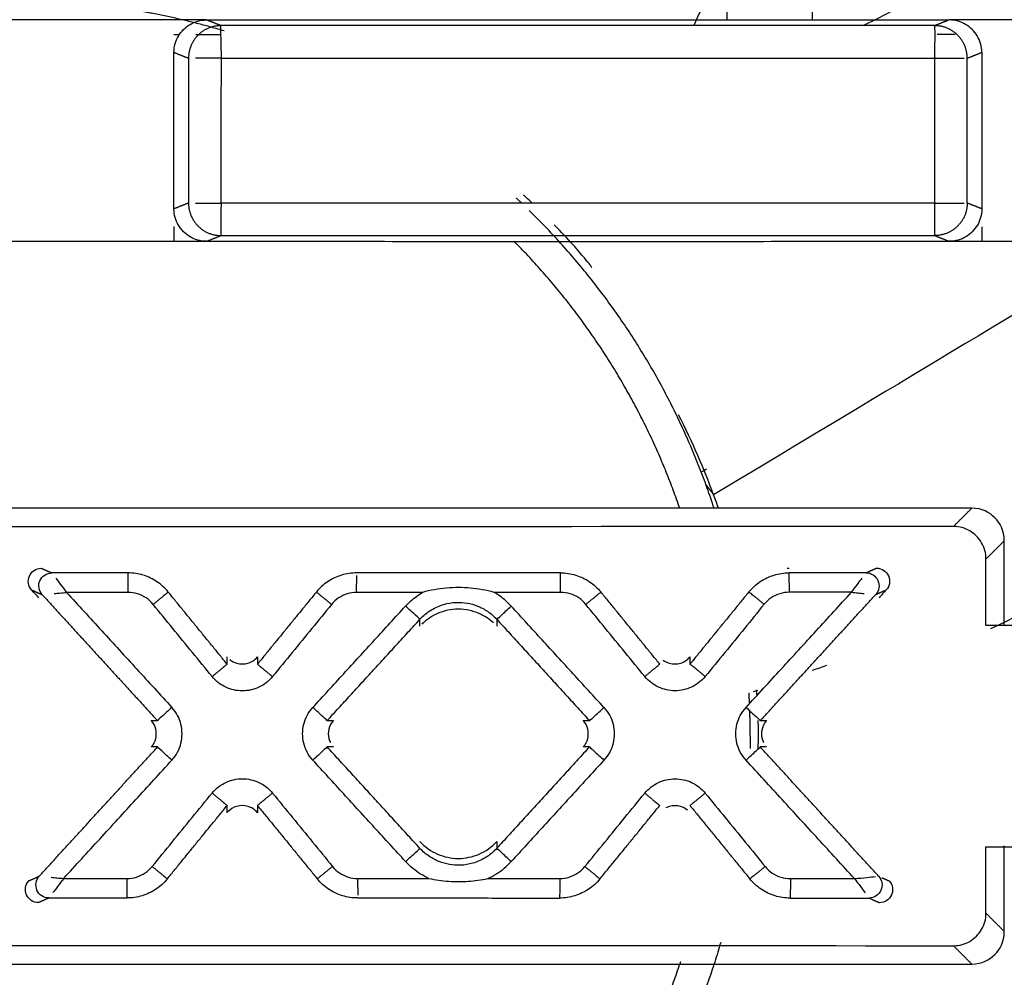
# Model space of a CAD drawing. Header units: millimetres. Extents: x 9946 to 11276, y -3292 to -1962.
# Tile 151 of 170: x 10936 to 10951, y -2152 to -2137. Entities that reach past the tile are written whole.
import ezdxf

# ---------------------------------------------------------------- set-up
doc = ezdxf.new("R2010")
doc.units = ezdxf.units.MM
doc.layers.add('ROXX NEO lite', color=7, linetype='Continuous', true_color=0x000000)

msp = doc.modelspace()

# ---------------------------------------------------------------- linework, layer by layer
at = {"layer": 'ROXX NEO lite', "color": 18, "lineweight": -3, "true_color": 0x000000}
for points, knots in [([(10948.871, -2137.475), (10951.318, -2136.256), (10955.406, -2134.229), (10959.497, -2132.209), (10961.138, -2131.401)], [5.897866, 5.897866, 5.897866, 5.897866, 14.098949, 19.586207, 19.586207, 19.586207, 19.586207]), ([(10948.758, -2132.512), (10948.211, -2133.459), (10947.666, -2134.506), (10947.134, -2135.611), (10946.845, -2136.212), (10946.556, -2136.835), (10946.27, -2137.477)], [0.103477, 0.103477, 0.103477, 0.103477, 4.76441, 4.76441, 4.76441, 7.295324, 7.295324, 7.295324, 7.295324]), ([(10949.972, -2137.477), (10948.754, -2137.477), (10946.318, -2137.477), (10942.664, -2137.477), (10940.229, -2137.477), (10939.011, -2137.477)], [-10.961376, -10.961376, -10.961376, -10.961376, -7.307581, -3.653792, 0, 0, 0, 0]), ([(10943.788, -2140.201), (10943.758, -2140.173), (10943.714, -2140.133), (10943.668, -2140.091), (10943.654, -2140.078)], [7.9526061, 7.9526061, 7.9526061, 7.9526061, 8.2768941, 8.4204439, 8.4204439, 8.4204439, 8.4204439]), ([(10938.622, -2140.202), (10938.65, -2140.202), (10938.712, -2140.202), (10938.815, -2140.202), (10938.911, -2140.202), (10938.982, -2140.204), (10939.012, -2140.201)], [0.2520742, 0.2520742, 0.2520742, 0.2520742, 0.3781113, 0.5041484, 0.6301855, 0.7483321, 0.7483321, 0.7483321, 0.7483321]), ([(10939.012, -2140.201), (10939.012, -2140.317), (10939.006, -2140.591), (10939.01, -2140.697), (10939.011, -2140.701)], [0, 0, 0, 0, 0.4049199, 0.8117204, 0.8117204, 0.8117204, 0.8117204]), ([(10944.704, -2141.192), (10944.706, -2141.187), (10944.631, -2141.087), (10944.352, -2140.764), (10944.127, -2140.534)], [0.476474, 0.476474, 0.476474, 0.476474, 3.310772, 6.545912, 6.545912, 6.545912, 6.545912]), ([(10939.011, -2140.701), (10940.229, -2140.701), (10942.665, -2140.701), (10946.318, -2140.701), (10948.753, -2140.701), (10949.971, -2140.701)], [-10.960056, -10.960056, -10.960056, -10.960056, -7.306279, -3.652507, 0, 0, 0, 0]), ([(10955.941, -2144.531), (10954.914, -2144.905), (10953.823, -2145.356), (10952.704, -2145.861), (10952.092, -2146.137), (10951.466, -2146.432), (10950.829, -2146.742)], [0.103477, 0.103477, 0.103477, 0.103477, 4.76441, 4.76441, 4.76441, 7.314953, 7.314953, 7.314953, 7.314953]), ([(10950.758, -2145.669), (10950.758, -2145.574), (10950.711, -2145.409), (10950.518, -2145.216), (10950.353, -2145.17), (10950.258, -2145.17)], [0, 0, 0, 0, 0.268443, 0.536886, 0.8053226, 0.8053226, 0.8053226, 0.8053226]), ([(10936.106, -2146.146), (10936.076, -2146.114), (10936.045, -2146.043), (10936.059, -2145.926), (10936.137, -2145.836), (10936.21, -2145.811), (10936.253, -2145.811)], [-0.4779358, -0.4779358, -0.4779358, -0.4779358, -0.3584472, -0.2389585, -0.1194698, 0, 0, 0, 0]), ([(10941.095, -2145.882), (10941.016, -2145.882), (10940.859, -2145.905), (10940.643, -2146.008), (10940.526, -2146.115), (10940.476, -2146.176)], [-0.7146458, -0.7146458, -0.7146458, -0.7146458, -0.4764119, -0.238178, 0, 0, 0, 0]), ([(10944.225, -2145.881), (10944.304, -2145.881), (10944.461, -2145.905), (10944.677, -2146.007), (10944.795, -2146.114), (10944.845, -2146.175)], [0, 0, 0, 0, 0.2383006, 0.4766012, 0.714847, 0.714847, 0.714847, 0.714847]), ([(10947.116, -2146.175), (10947.166, -2146.114), (10947.284, -2146.007), (10947.5, -2145.904), (10947.657, -2145.881), (10947.736, -2145.881)], [-0.7150258, -0.7150258, -0.7150258, -0.7150258, -0.476721, -0.2383605, 0, 0, 0, 0]), ([(10938.202, -2146.176), (10938.152, -2146.115), (10938.037, -2146.01), (10937.897, -2145.942), (10937.825, -2145.919)], [-0.7148497, -0.7148497, -0.7148497, -0.7148497, -0.4766021, -0.2478985, -0.2478985, -0.2478985, -0.2478985]), ([(10936.448, -2146.2), (10936.477, -2146.197), (10936.54, -2146.191), (10936.607, -2146.185), (10936.641, -2146.182)], [-0.2073084, -0.2073084, -0.2073084, -0.2073084, -0.1076755, 0, 0, 0, 0]), ([(10941.096, -2146.182), (10941.046, -2146.182), (10940.95, -2146.196), (10940.813, -2146.261), (10940.741, -2146.326), (10940.709, -2146.365)], [0.0001181, 0.0001181, 0.0001181, 0.0001181, 0.1489546, 0.2979091, 0.4468637, 0.4468637, 0.4468637, 0.4468637]), ([(10943.206, -2146.181), (10943.083, -2146.149), (10942.84, -2146.106), (10942.476, -2146.105), (10942.231, -2146.149), (10942.108, -2146.181)], [-1.113759, -1.113759, -1.113759, -1.113759, -0.742494, -0.37123, 0, 0, 0, 0]), ([(10944.614, -2146.365), (10944.582, -2146.326), (10944.51, -2146.26), (10944.374, -2146.196), (10944.278, -2146.181), (10944.227, -2146.181)], [0, 0, 0, 0, 0.1488964, 0.2977928, 0.4463435, 0.4463435, 0.4463435, 0.4463435]), ([(10948.692, -2146.18), (10948.727, -2146.184), (10948.792, -2146.19), (10948.856, -2146.196), (10948.885, -2146.198)], [-0.5268126, -0.5268126, -0.5268126, -0.5268126, -0.4195283, -0.3203447, -0.3203447, -0.3203447, -0.3203447]), ([(10942.066, -2146.595), (10942.117, -2146.538), (10942.232, -2146.445), (10942.425, -2146.36), (10942.615, -2146.329), (10942.791, -2146.34), (10942.955, -2146.386), (10943.111, -2146.468), (10943.203, -2146.548), (10943.246, -2146.595)], [-1.336135, -1.336135, -1.336135, -1.336135, -1.105664, -0.895333, -0.702796, -0.529322, -0.364853, -0.193162, 0, 0, 0, 0]), ([(10943.196, -2146.649), (10943.129, -2146.588), (10942.963, -2146.482), (10942.656, -2146.416), (10942.34, -2146.484), (10942.169, -2146.597), (10942.096, -2146.668)], [-1.281886, -1.281886, -1.281886, -1.281886, -1.013106, -0.675404, -0.337702, -0.042108, -0.042108, -0.042108, -0.042108]), ([(10939.148, -2147.214), (10939.18, -2147.241), (10939.265, -2147.285), (10939.432, -2147.285), (10939.53, -2147.223), (10939.571, -2147.172)], [-0.4914414, -0.4914414, -0.4914414, -0.4914414, -0.3661342, -0.1830666, 0, 0, 0, 0]), ([(10945.801, -2147.222), (10945.83, -2147.244), (10945.912, -2147.283), (10946.074, -2147.283), (10946.172, -2147.221), (10946.213, -2147.17)], [-0.4768749, -0.4768749, -0.4768749, -0.4768749, -0.3662353, -0.1831162, 0, 0, 0, 0]), ([(10940.738, -2148.151), (10940.702, -2148.19), (10940.657, -2148.276), (10940.657, -2148.403), (10940.681, -2148.469), (10940.692, -2148.489)], [0, 0, 0, 0, 0.1515695, 0.3031391, 0.3735435, 0.3735435, 0.3735435, 0.3735435]), ([(10947.256, -2148.574), (10947.26, -2148.572), (10947.266, -2148.484), (10947.264, -2148.247), (10947.261, -2148.15)], [0.476474, 0.476474, 0.476474, 0.476474, 3.310772, 4.744434, 4.744434, 4.744434, 4.744434]), ([(10947.389, -2148.151), (10947.353, -2148.19), (10947.308, -2148.276), (10947.308, -2148.403), (10947.332, -2148.469), (10947.343, -2148.489)], [0, 0, 0, 0, 0.1515738, 0.3031475, 0.3735318, 0.3735318, 0.3735318, 0.3735318]), ([(10939.571, -2149.566), (10939.53, -2149.515), (10939.432, -2149.453), (10939.251, -2149.453), (10939.156, -2149.51), (10939.117, -2149.554)], [-0.5495088, -0.5495088, -0.5495088, -0.5495088, -0.3663392, -0.1831696, -0.0151074, -0.0151074, -0.0151074, -0.0151074]), ([(10946.175, -2149.528), (10946.143, -2149.5), (10946.056, -2149.454), (10945.93, -2149.454), (10945.859, -2149.481), (10945.843, -2149.49)], [-0.4963056, -0.4963056, -0.4963056, -0.4963056, -0.3663936, -0.1831968, -0.1240262, -0.1240262, -0.1240262, -0.1240262]), ([(10942.066, -2150.007), (10942.146, -2150.095), (10942.327, -2150.22), (10942.656, -2150.291), (10942.985, -2150.22), (10943.166, -2150.095), (10943.246, -2150.007)], [-1.351013, -1.351013, -1.351013, -1.351013, -1.013257, -0.675501, -0.337745, 0, 0, 0, 0]), ([(10943.246, -2150.112), (10943.195, -2150.169), (10943.08, -2150.262), (10942.887, -2150.347), (10942.697, -2150.379), (10942.521, -2150.367), (10942.357, -2150.321), (10942.201, -2150.239), (10942.109, -2150.16), (10942.066, -2150.113)], [-1.336348, -1.336348, -1.336348, -1.336348, -1.105836, -0.89547, -0.702907, -0.529411, -0.36492, -0.193201, 0, 0, 0, 0]), ([(10936.402, -2150.557), (10936.432, -2150.56), (10936.495, -2150.566), (10936.561, -2150.572), (10936.596, -2150.575)], [0.3214962, 0.3214962, 0.3214962, 0.3214962, 0.4211427, 0.5288594, 0.5288594, 0.5288594, 0.5288594]), ([(10938.188, -2150.581), (10938.138, -2150.642), (10938.02, -2150.749), (10937.804, -2150.852), (10937.647, -2150.875), (10937.568, -2150.875)], [0, 0, 0, 0, 0.2383691, 0.4767948, 0.7152206, 0.7152206, 0.7152206, 0.7152206]), ([(10941.11, -2150.875), (10941.031, -2150.875), (10940.874, -2150.852), (10940.658, -2150.749), (10940.54, -2150.642), (10940.49, -2150.581)], [0, 0, 0, 0, 0.2383623, 0.4767246, 0.7150355, 0.7150355, 0.7150355, 0.7150355]), ([(10941.112, -2150.575), (10941.103, -2150.629), (10941.115, -2150.735), (10941.111, -2150.809), (10941.111, -2150.834)], [0, 0, 0, 0, 0.1588896, 0.3178018, 0.3178018, 0.3178018, 0.3178018]), ([(10942.205, -2150.575), (10942.305, -2150.597), (10942.506, -2150.626), (10942.806, -2150.626), (10943.008, -2150.597), (10943.108, -2150.576)], [-0.9118508, -0.9118508, -0.9118508, -0.9118508, -0.6078508, -0.3038507, 0, 0, 0, 0]), ([(10944.831, -2150.581), (10944.781, -2150.642), (10944.663, -2150.75), (10944.447, -2150.852), (10944.29, -2150.876), (10944.211, -2150.876)], [0, 0, 0, 0, 0.2384294, 0.4769154, 0.7154015, 0.7154015, 0.7154015, 0.7154015]), ([(10947.752, -2150.876), (10947.673, -2150.876), (10947.515, -2150.853), (10947.3, -2150.75), (10947.182, -2150.643), (10947.132, -2150.582)], [0, 0, 0, 0, 0.2383681, 0.4767363, 0.7150533, 0.7150533, 0.7150533, 0.7150533]), ([(10936.208, -2150.946), (10936.165, -2150.946), (10936.092, -2150.921), (10936.014, -2150.831), (10936, -2150.713), (10936.031, -2150.643), (10936.061, -2150.611)], [-0.4778996, -0.4778996, -0.4778996, -0.4778996, -0.3584238, -0.238948, -0.1194722, 0, 0, 0, 0]), ([(10941.11, -2150.875), (10941.455, -2150.875), (10942.144, -2150.875), (10943.177, -2150.875), (10943.866, -2150.876), (10944.211, -2150.876)], [0, 0, 0, 0, 1.033602, 2.067203, 3.100791, 3.100791, 3.100791, 3.100791])]:
    msp.add_open_spline(points, degree=3, knots=knots, dxfattribs=at)
for points, degree in [([(10948.088, -2133.722), (10948.088, -2135.555), (10948.088, -2137.389)], 2), ([(10946.778, -2136.362), (10946.778, -2136.875), (10946.778, -2137.389)], 2), ([(10938.29, -2137.389), (10936.656, -2137.389), (10935.021, -2137.389), (10933.387, -2137.389)], 3), ([(10938.29, -2137.888), (10938.29, -2137.792), (10938.339, -2137.626), (10938.526, -2137.439), (10938.693, -2137.389), (10938.79, -2137.389)], 3), ([(10938.79, -2137.389), (10938.624, -2137.389), (10938.457, -2137.389), (10938.29, -2137.389)], 3), ([(10938.79, -2137.389), (10940.057, -2137.389), (10942.591, -2137.388), (10946.392, -2137.388), (10948.926, -2137.389), (10950.193, -2137.389)], 3), ([(10939.011, -2137.477), (10938.901, -2137.433), (10938.79, -2137.389)], 2), ([(10950.193, -2137.389), (10950.082, -2137.433), (10949.972, -2137.477)], 2), ([(10950.693, -2137.888), (10950.693, -2137.791), (10950.643, -2137.625), (10950.456, -2137.439), (10950.29, -2137.389), (10950.193, -2137.389)], 3), ([(10950.693, -2137.389), (10950.526, -2137.389), (10950.36, -2137.389), (10950.193, -2137.389)], 3), ([(10955.578, -2137.389), (10953.95, -2137.389), (10952.322, -2137.389), (10950.693, -2137.389)], 3), ([(10939.018, -2137.978), (10939.018, -2137.862), (10939.008, -2137.587), (10939.011, -2137.481), (10939.011, -2137.477)], 3), ([(10949.972, -2137.977), (10949.972, -2137.861), (10949.979, -2137.587), (10949.973, -2137.481), (10949.972, -2137.477)], 3), ([(10938.376, -2137.616), (10938.348, -2137.616), (10938.319, -2137.616), (10938.29, -2137.616)], 3), ([(10939.011, -2137.616), (10938.882, -2137.616), (10938.754, -2137.616), (10938.625, -2137.616)], 3), ([(10950.287, -2137.613), (10950.194, -2137.613), (10950.102, -2137.613), (10950.01, -2137.613)], 3), ([(10938.29, -2137.888), (10938.401, -2137.932), (10938.513, -2137.977)], 2), ([(10938.29, -2140.29), (10938.29, -2139.089), (10938.29, -2137.888)], 2), ([(10950.47, -2137.977), (10950.582, -2137.932), (10950.693, -2137.888)], 2), ([(10950.693, -2137.888), (10950.693, -2139.089), (10950.693, -2140.29)], 2), ([(10938.513, -2137.977), (10938.513, -2139.089), (10938.513, -2140.201)], 2), ([(10939.018, -2137.978), (10938.987, -2137.975), (10938.913, -2137.977), (10938.815, -2137.976), (10938.712, -2137.977), (10938.65, -2137.977), (10938.622, -2137.977)], 3), ([(10939.012, -2140.201), (10939.015, -2139.09), (10939.018, -2137.978)], 2), ([(10949.972, -2137.977), (10950.009, -2137.975), (10950.096, -2137.977), (10950.216, -2137.976), (10950.334, -2137.977), (10950.398, -2137.976), (10950.423, -2137.977)], 3), ([(10949.972, -2140.201), (10949.972, -2139.089), (10949.972, -2137.977)], 2), ([(10950.47, -2140.201), (10950.47, -2139.089), (10950.47, -2137.977)], 2), ([(10938.513, -2140.201), (10938.401, -2140.246), (10938.29, -2140.29)], 2), ([(10938.79, -2140.789), (10938.694, -2140.789), (10938.527, -2140.739), (10938.34, -2140.553), (10938.29, -2140.387), (10938.29, -2140.29)], 3), ([(10949.971, -2140.701), (10949.972, -2140.697), (10949.978, -2140.591), (10949.971, -2140.316), (10949.972, -2140.201)], 3), ([(10949.972, -2140.201), (10950.009, -2140.203), (10950.096, -2140.201), (10950.216, -2140.202), (10950.334, -2140.201), (10950.398, -2140.201), (10950.423, -2140.201)], 3), ([(10950.693, -2140.29), (10950.693, -2140.386), (10950.644, -2140.552), (10950.457, -2140.739), (10950.29, -2140.789), (10950.193, -2140.789)], 3), ([(10950.693, -2140.29), (10950.582, -2140.246), (10950.47, -2140.201)], 2), ([(10938.29, -2140.562), (10938.29, -2140.676), (10938.29, -2140.789)], 2), ([(10950.693, -2140.565), (10950.693, -2140.677), (10950.693, -2140.789)], 2), ([(10938.79, -2140.789), (10938.901, -2140.745), (10939.011, -2140.701)], 2), ([(10949.971, -2140.701), (10950.082, -2140.745), (10950.193, -2140.789)], 2), ([(10933.387, -2140.789), (10935.021, -2140.789), (10936.656, -2140.789), (10938.29, -2140.789)], 3), ([(10938.29, -2140.789), (10938.457, -2140.789), (10938.624, -2140.789), (10938.79, -2140.789)], 3), ([(10938.79, -2140.789), (10940.057, -2140.789), (10942.591, -2140.79), (10946.392, -2140.79), (10948.926, -2140.789), (10950.193, -2140.789)], 3), ([(10953.072, -2140.781), (10950.907, -2142.082), (10948.741, -2143.382), (10946.576, -2144.683)], 3), ([(10950.193, -2140.789), (10950.36, -2140.789), (10950.526, -2140.789), (10950.693, -2140.789)], 3), ([(10950.693, -2140.789), (10952.322, -2140.789), (10953.95, -2140.789), (10955.578, -2140.789)], 3), ([(10946.576, -2144.683), (10946.431, -2144.289), (10946.253, -2143.876), (10946.038, -2143.453)], 3), ([(10946.466, -2144.288), (10946.44, -2144.304), (10946.413, -2144.32), (10946.387, -2144.336)], 3), ([(10946.457, -2144.524), (10946.516, -2144.604), (10946.576, -2144.683)], 2), ([(10946.65, -2144.889), (10946.626, -2144.821), (10946.601, -2144.752), (10946.576, -2144.683)], 3), ([(10950.539, -2144.889), (10935.838, -2144.889), (10921.138, -2144.889)], 2), ([(10950.258, -2145.17), (10950.399, -2145.029), (10950.539, -2144.889)], 2), ([(10951.038, -2145.389), (10951.038, -2145.222), (10950.912, -2145.015), (10950.705, -2144.889), (10950.539, -2144.889)], 3), ([(10950.258, -2145.17), (10940.645, -2145.174), (10931.032, -2145.174), (10921.419, -2145.17)], 3), ([(10950.758, -2145.669), (10950.898, -2145.529), (10951.038, -2145.389)], 2), ([(10951.038, -2146.689), (10951.038, -2146.039), (10951.038, -2145.389)], 2), ([(10950.758, -2146.689), (10950.758, -2146.179), (10950.758, -2145.669)], 2), ([(10936.267, -2146.217), (10936.241, -2146.188), (10936.206, -2146.116), (10936.221, -2145.997), (10936.298, -2145.905), (10936.375, -2145.882), (10936.414, -2145.882)], 3), ([(10936.253, -2145.811), (10936.334, -2145.846), (10936.414, -2145.882)], 2), ([(10937.583, -2145.882), (10936.998, -2145.882), (10936.414, -2145.882)], 2), ([(10937.815, -2145.917), (10937.74, -2145.894), (10937.661, -2145.882), (10937.583, -2145.882)], 3), ([(10947.703, -2145.81), (10947.714, -2145.81), (10947.725, -2145.81), (10947.736, -2145.81)], 3), ([(10948.917, -2145.88), (10948.326, -2145.881), (10947.736, -2145.881)], 2), ([(10948.917, -2145.88), (10948.997, -2145.845), (10949.078, -2145.809)], 2), ([(10948.917, -2145.88), (10948.956, -2145.88), (10949.033, -2145.904), (10949.109, -2145.996), (10949.125, -2146.114), (10949.09, -2146.186), (10949.064, -2146.215)], 3), ([(10949.078, -2145.809), (10949.121, -2145.809), (10949.194, -2145.834), (10949.271, -2145.924), (10949.285, -2146.042), (10949.255, -2146.112), (10949.225, -2146.144)], 3), ([(10936.477, -2145.964), (10936.496, -2145.99), (10936.545, -2146.055), (10936.607, -2146.138), (10936.641, -2146.182)], 3), ([(10941.096, -2146.181), (10941.089, -2146.128), (10941.094, -2146.075), (10941.096, -2146.03)], 3), ([(10941.096, -2146.03), (10941.098, -2145.985), (10941.096, -2145.948), (10941.096, -2145.923)], 3), ([(10948.692, -2146.18), (10948.727, -2146.137), (10948.788, -2146.053), (10948.836, -2145.989), (10948.856, -2145.963)], 3), ([(10936.214, -2146.265), (10936.178, -2146.225), (10936.142, -2146.185), (10936.106, -2146.146)], 3), ([(10936.106, -2146.146), (10936.186, -2146.181), (10936.267, -2146.217)], 2), ([(10936.267, -2146.217), (10937.151, -2147.184), (10938.036, -2148.151)], 2), ([(10937.583, -2146.182), (10937.478, -2146.182), (10937.269, -2146.182), (10936.955, -2146.182), (10936.746, -2146.182), (10936.641, -2146.182)], 3), ([(10936.641, -2146.182), (10936.821, -2146.378), (10937.18, -2146.771), (10937.719, -2147.36), (10938.078, -2147.752), (10938.258, -2147.948)], 3), ([(10937.97, -2146.366), (10937.938, -2146.326), (10937.866, -2146.261), (10937.73, -2146.196), (10937.634, -2146.182), (10937.583, -2146.182)], 3), ([(10939.106, -2147.284), (10938.654, -2146.73), (10938.202, -2146.176)], 2), ([(10940.476, -2146.176), (10940.023, -2146.73), (10939.571, -2147.284)], 2), ([(10941.846, -2146.392), (10941.871, -2146.364), (10941.925, -2146.312), (10942.013, -2146.241), (10942.076, -2146.2), (10942.108, -2146.181)], 3), ([(10943.469, -2146.393), (10943.441, -2146.363), (10943.385, -2146.307), (10943.296, -2146.238), (10943.236, -2146.199), (10943.206, -2146.181)], 3), ([(10945.748, -2147.283), (10945.297, -2146.729), (10944.845, -2146.175)], 2), ([(10947.116, -2146.175), (10946.665, -2146.729), (10946.213, -2147.282)], 2), ([(10947.074, -2147.948), (10947.254, -2147.752), (10947.613, -2147.359), (10948.153, -2146.77), (10948.512, -2146.377), (10948.692, -2146.18)], 3), ([(10947.293, -2148.151), (10948.178, -2147.183), (10949.064, -2146.215)], 2), ([(10947.739, -2146.18), (10947.688, -2146.18), (10947.591, -2146.195), (10947.455, -2146.26), (10947.383, -2146.325), (10947.351, -2146.364)], 3), ([(10948.692, -2146.18), (10948.586, -2146.18), (10948.374, -2146.18), (10948.056, -2146.18), (10947.844, -2146.18), (10947.739, -2146.18)], 3), ([(10949.064, -2146.215), (10949.145, -2146.18), (10949.225, -2146.144)], 2), ([(10949.225, -2146.144), (10949.189, -2146.184), (10949.153, -2146.224), (10949.116, -2146.263)], 3), ([(10938.875, -2147.474), (10938.774, -2147.35), (10938.573, -2147.104), (10938.272, -2146.735), (10938.071, -2146.489), (10937.97, -2146.366)], 3), ([(10940.709, -2146.365), (10940.609, -2146.488), (10940.407, -2146.735), (10940.106, -2147.104), (10939.905, -2147.35), (10939.804, -2147.474)], 3), ([(10945.518, -2147.472), (10945.418, -2147.349), (10945.217, -2147.103), (10944.916, -2146.734), (10944.715, -2146.488), (10944.614, -2146.365)], 3), ([(10947.351, -2146.364), (10947.251, -2146.488), (10947.05, -2146.734), (10946.749, -2147.103), (10946.548, -2147.349), (10946.448, -2147.472)], 3), ([(10940.422, -2147.949), (10940.58, -2147.776), (10940.896, -2147.43), (10941.371, -2146.911), (10941.688, -2146.565), (10941.846, -2146.392)], 3), ([(10942.066, -2146.595), (10942.065, -2146.593), (10942.019, -2146.55), (10941.897, -2146.439), (10941.846, -2146.392)], 3), ([(10943.246, -2146.595), (10943.248, -2146.594), (10943.295, -2146.551), (10943.417, -2146.44), (10943.469, -2146.393)], 3), ([(10944.892, -2147.949), (10944.734, -2147.776), (10944.418, -2147.43), (10943.943, -2146.911), (10943.627, -2146.565), (10943.469, -2146.393)], 3), ([(10940.642, -2148.151), (10941.354, -2147.373), (10942.066, -2146.595)], 2), ([(10942.066, -2146.7), (10942.066, -2146.647), (10942.066, -2146.595)], 2), ([(10943.246, -2146.595), (10943.246, -2146.647), (10943.246, -2146.7)], 2), ([(10943.246, -2146.595), (10943.958, -2147.373), (10944.669, -2148.151)], 2), ([(10955.578, -2146.689), (10953.972, -2146.689), (10952.365, -2146.689), (10950.758, -2146.689)], 3), ([(10939.106, -2147.284), (10939.106, -2147.228), (10939.106, -2147.172)], 2), ([(10939.571, -2147.172), (10939.571, -2147.228), (10939.571, -2147.284)], 2), ([(10946.213, -2147.17), (10946.213, -2147.226), (10946.213, -2147.282)], 2), ([(10948.31, -2147.303), (10948.237, -2147.33), (10948.164, -2147.356), (10948.091, -2147.383)], 3), ([(10939.804, -2147.474), (10939.742, -2147.546), (10939.604, -2147.655), (10939.339, -2147.714), (10939.075, -2147.655), (10938.937, -2147.546), (10938.875, -2147.474)], 3), ([(10946.448, -2147.472), (10946.385, -2147.544), (10946.247, -2147.653), (10945.983, -2147.712), (10945.719, -2147.653), (10945.581, -2147.545), (10945.518, -2147.472)], 3), ([(10947.253, -2147.687), (10947.23, -2147.695), (10947.208, -2147.703), (10947.185, -2147.711)], 3), ([(10947.242, -2147.765), (10947.24, -2147.736), (10947.238, -2147.707), (10947.235, -2147.676)], 3), ([(10938.258, -2147.948), (10938.206, -2147.996), (10938.084, -2148.107), (10938.037, -2148.15), (10938.036, -2148.151)], 3), ([(10938.258, -2148.758), (10938.33, -2148.679), (10938.419, -2148.507), (10938.419, -2148.199), (10938.33, -2148.027), (10938.258, -2147.948)], 3), ([(10940.422, -2148.758), (10940.35, -2148.679), (10940.26, -2148.507), (10940.26, -2148.199), (10940.35, -2148.027), (10940.422, -2147.949)], 3), ([(10940.642, -2148.151), (10940.641, -2148.15), (10940.594, -2148.107), (10940.473, -2147.996), (10940.422, -2147.949)], 3), ([(10944.669, -2148.151), (10944.671, -2148.15), (10944.718, -2148.108), (10944.841, -2147.996), (10944.892, -2147.949)], 3), ([(10944.892, -2147.949), (10944.964, -2148.027), (10945.054, -2148.199), (10945.054, -2148.507), (10944.964, -2148.679), (10944.892, -2148.758)], 3), ([(10947.074, -2148.758), (10947.002, -2148.679), (10946.912, -2148.507), (10946.912, -2148.199), (10947.002, -2148.027), (10947.074, -2147.948)], 3), ([(10947.074, -2147.948), (10947.125, -2147.995), (10947.246, -2148.106), (10947.292, -2148.149), (10947.293, -2148.151)], 3), ([(10937.94, -2148.556), (10937.976, -2148.516), (10938.021, -2148.43), (10938.021, -2148.276), (10937.976, -2148.19), (10937.94, -2148.151)], 3), ([(10937.94, -2148.151), (10937.988, -2148.151), (10938.036, -2148.151)], 2), ([(10940.642, -2148.151), (10940.69, -2148.151), (10940.738, -2148.151)], 2), ([(10944.573, -2148.556), (10944.609, -2148.516), (10944.654, -2148.43), (10944.654, -2148.276), (10944.609, -2148.19), (10944.573, -2148.151)], 3), ([(10944.573, -2148.151), (10944.621, -2148.151), (10944.669, -2148.151)], 2), ([(10947.293, -2148.151), (10947.341, -2148.151), (10947.389, -2148.151)], 2), ([(10936.221, -2150.54), (10937.129, -2149.548), (10938.036, -2148.556)], 2), ([(10938.036, -2148.556), (10937.988, -2148.556), (10937.94, -2148.556)], 2), ([(10938.258, -2148.758), (10938.206, -2148.711), (10938.084, -2148.6), (10938.037, -2148.557), (10938.036, -2148.556)], 3), ([(10940.642, -2148.556), (10940.641, -2148.557), (10940.594, -2148.6), (10940.473, -2148.711), (10940.422, -2148.758)], 3), ([(10940.738, -2148.556), (10940.69, -2148.556), (10940.642, -2148.556)], 2), ([(10942.066, -2150.113), (10941.354, -2149.334), (10940.642, -2148.556)], 2), ([(10944.669, -2148.556), (10943.958, -2149.334), (10943.246, -2150.112)], 2), ([(10944.669, -2148.556), (10944.621, -2148.556), (10944.573, -2148.556)], 2), ([(10944.669, -2148.556), (10944.671, -2148.557), (10944.718, -2148.599), (10944.841, -2148.711), (10944.892, -2148.758)], 3), ([(10947.074, -2148.758), (10947.125, -2148.711), (10947.246, -2148.6), (10947.292, -2148.557), (10947.293, -2148.556)], 3), ([(10947.389, -2148.556), (10947.341, -2148.556), (10947.293, -2148.556)], 2), ([(10949.11, -2150.542), (10948.201, -2149.549), (10947.293, -2148.556)], 2), ([(10936.596, -2150.575), (10936.781, -2150.373), (10937.15, -2149.969), (10937.704, -2149.364), (10938.073, -2148.96), (10938.258, -2148.758)], 3), ([(10941.846, -2150.315), (10941.687, -2150.142), (10941.371, -2149.796), (10940.896, -2149.277), (10940.58, -2148.931), (10940.422, -2148.758)], 3), ([(10944.892, -2148.758), (10944.734, -2148.931), (10944.418, -2149.277), (10943.943, -2149.796), (10943.627, -2150.142), (10943.469, -2150.315)], 3), ([(10948.738, -2150.577), (10948.553, -2150.375), (10948.183, -2149.97), (10947.629, -2149.364), (10947.259, -2148.96), (10947.074, -2148.758)], 3), ([(10938.875, -2149.264), (10938.937, -2149.192), (10939.075, -2149.083), (10939.339, -2149.024), (10939.604, -2149.083), (10939.742, -2149.192), (10939.804, -2149.264)], 3), ([(10945.518, -2149.266), (10945.581, -2149.193), (10945.719, -2149.084), (10945.983, -2149.025), (10946.248, -2149.084), (10946.385, -2149.193), (10946.448, -2149.266)], 3), ([(10937.956, -2150.391), (10938.058, -2150.266), (10938.262, -2150.016), (10938.568, -2149.64), (10938.772, -2149.39), (10938.875, -2149.264)], 3), ([(10939.804, -2149.264), (10939.907, -2149.39), (10940.111, -2149.64), (10940.417, -2150.016), (10940.622, -2150.266), (10940.724, -2150.391)], 3), ([(10944.6, -2150.392), (10944.702, -2150.267), (10944.906, -2150.016), (10945.212, -2149.641), (10945.416, -2149.391), (10945.518, -2149.266)], 3), ([(10946.448, -2149.266), (10946.55, -2149.391), (10946.754, -2149.641), (10947.061, -2150.017), (10947.265, -2150.267), (10947.367, -2150.392)], 3), ([(10938.188, -2150.581), (10938.647, -2150.017), (10939.106, -2149.454)], 2), ([(10939.106, -2149.566), (10939.106, -2149.51), (10939.106, -2149.454)], 2), ([(10939.571, -2149.454), (10940.031, -2150.017), (10940.49, -2150.581)], 2), ([(10939.571, -2149.454), (10939.571, -2149.51), (10939.571, -2149.566)], 2), ([(10944.831, -2150.581), (10945.29, -2150.018), (10945.748, -2149.455)], 2), ([(10946.213, -2149.455), (10946.673, -2150.019), (10947.132, -2150.582)], 2), ([(10941.846, -2150.315), (10941.897, -2150.268), (10942.018, -2150.157), (10942.065, -2150.114), (10942.066, -2150.113)], 3), ([(10943.246, -2150.007), (10943.246, -2150.06), (10943.246, -2150.112)], 2), ([(10943.469, -2150.315), (10943.417, -2150.267), (10943.295, -2150.156), (10943.248, -2150.113), (10943.246, -2150.112)], 3), ([(10950.758, -2150.089), (10952.365, -2150.089), (10953.972, -2150.089), (10955.578, -2150.089)], 3), ([(10950.758, -2151.109), (10950.758, -2150.599), (10950.758, -2150.089)], 2), ([(10951.038, -2151.389), (10951.038, -2150.731), (10951.038, -2150.073)], 2), ([(10937.568, -2150.575), (10937.619, -2150.575), (10937.715, -2150.561), (10937.852, -2150.496), (10937.924, -2150.43), (10937.956, -2150.391)], 3), ([(10940.724, -2150.391), (10940.756, -2150.431), (10940.828, -2150.496), (10940.964, -2150.561), (10941.06, -2150.575), (10941.112, -2150.575)], 3), ([(10942.205, -2150.575), (10942.162, -2150.556), (10942.076, -2150.51), (10941.956, -2150.425), (10941.882, -2150.354), (10941.846, -2150.315)], 3), ([(10943.108, -2150.576), (10943.154, -2150.555), (10943.242, -2150.508), (10943.363, -2150.42), (10943.435, -2150.352), (10943.469, -2150.315)], 3), ([(10944.213, -2150.576), (10944.263, -2150.576), (10944.36, -2150.561), (10944.496, -2150.496), (10944.568, -2150.431), (10944.6, -2150.392)], 3), ([(10947.367, -2150.392), (10947.399, -2150.432), (10947.471, -2150.497), (10947.607, -2150.562), (10947.703, -2150.576), (10947.754, -2150.576)], 3), ([(10936.061, -2150.611), (10936.141, -2150.576), (10936.221, -2150.54)], 2), ([(10936.369, -2150.875), (10936.33, -2150.875), (10936.253, -2150.852), (10936.176, -2150.76), (10936.161, -2150.641), (10936.196, -2150.568), (10936.221, -2150.54)], 3), ([(10936.596, -2150.575), (10936.562, -2150.618), (10936.5, -2150.702), (10936.452, -2150.766), (10936.432, -2150.792)], 3), ([(10936.596, -2150.575), (10936.704, -2150.575), (10936.92, -2150.575), (10937.244, -2150.575), (10937.46, -2150.575), (10937.568, -2150.575)], 3), ([(10947.754, -2150.576), (10947.863, -2150.576), (10948.082, -2150.577), (10948.41, -2150.576), (10948.629, -2150.577), (10948.738, -2150.577)], 3), ([(10948.738, -2150.577), (10948.807, -2150.572), (10948.936, -2150.557), (10949.028, -2150.549), (10949.059, -2150.546)], 3), ([(10948.738, -2150.577), (10948.772, -2150.62), (10948.834, -2150.704), (10948.882, -2150.768), (10948.902, -2150.794)], 3), ([(10949.11, -2150.542), (10949.135, -2150.57), (10949.17, -2150.642), (10949.155, -2150.761), (10949.078, -2150.853), (10949.001, -2150.876), (10948.962, -2150.876)], 3), ([(10949.157, -2150.563), (10949.214, -2150.588), (10949.271, -2150.613)], 2), ([(10949.271, -2150.613), (10949.3, -2150.645), (10949.331, -2150.715), (10949.317, -2150.833), (10949.24, -2150.923), (10949.167, -2150.947), (10949.123, -2150.947)], 3), ([(10936.369, -2150.875), (10936.289, -2150.91), (10936.208, -2150.946)], 2), ([(10936.369, -2150.875), (10936.968, -2150.875), (10937.568, -2150.875)], 2), ([(10947.752, -2150.876), (10948.357, -2150.876), (10948.962, -2150.876)], 2), ([(10948.962, -2150.876), (10949.043, -2150.912), (10949.123, -2150.947)], 2), ([(10950.258, -2151.608), (10950.353, -2151.608), (10950.518, -2151.562), (10950.711, -2151.369), (10950.758, -2151.204), (10950.758, -2151.109)], 3), ([(10951.038, -2151.389), (10950.898, -2151.249), (10950.758, -2151.109)], 2), ([(10950.539, -2151.889), (10950.705, -2151.889), (10950.912, -2151.763), (10951.038, -2151.556), (10951.038, -2151.389)], 3), ([(10921.419, -2151.608), (10931.032, -2151.604), (10940.645, -2151.604), (10950.258, -2151.608)], 3), ([(10950.539, -2151.889), (10950.399, -2151.749), (10950.258, -2151.608)], 2), ([(10921.138, -2151.889), (10935.838, -2151.889), (10950.539, -2151.889)], 2)]:
    msp.add_open_spline(points, degree=degree, dxfattribs=at)
msp.add_rational_spline([(10939.061, -2137.558), (10937.531, -2137.103), (10935.934, -2137.089), (10934.27, -2137.075), (10932.673, -2137.542)], [0.91090378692, 0.945028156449, 1, 0.942832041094, 0.90821053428], degree=2, knots=[13.856565, 13.856565, 13.856565, 17.056046, 17.056046, 20.383345, 20.383345, 20.383345], dxfattribs=at)
for points, weights in [([(10939.011, -2137.477), (10938.805, -2137.477), (10938.659, -2137.624)], [1, 0.924005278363, 1]), ([(10950.324, -2137.624), (10950.178, -2137.478), (10949.972, -2137.477)], [1, 0.92418728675, 1]), ([(10938.659, -2137.624), (10938.513, -2137.77), (10938.513, -2137.977)], [1, 0.924162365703, 1]), ([(10950.47, -2137.977), (10950.47, -2137.77), (10950.324, -2137.624)], [1, 0.924040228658, 1]), ([(10939.018, -2137.978), (10944.495, -2137.977), (10949.972, -2137.977)], [1, 0.999992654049, 1]), ([(10943.626, -2140.201), (10943.587, -2140.164), (10943.548, -2140.127)], [0.855230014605, 0.855289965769, 0.855369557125]), ([(10938.513, -2140.201), (10938.513, -2140.408), (10938.659, -2140.554)], [1, 0.924020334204, 1]), ([(10949.972, -2140.201), (10944.492, -2140.201), (10939.012, -2140.201)], [1, 0.999992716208, 1]), ([(10946.583, -2144.889), (10945.725, -2142.256), (10943.746, -2140.317)], [0.903253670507, 0.853577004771, 0.855091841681]), ([(10950.47, -2140.201), (10950.47, -2140.408), (10950.324, -2140.554)], [1, 0.924202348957, 1]), ([(10938.659, -2140.554), (10938.805, -2140.7), (10939.011, -2140.701)], [1, 0.924147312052, 1]), ([(10950.324, -2140.554), (10950.177, -2140.701), (10949.971, -2140.701)], [1, 0.923553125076, 1]), ([(10946.056, -2144.889), (10945.254, -2142.548), (10943.512, -2140.789)], [0.900071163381, 0.855109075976, 0.855047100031]), ([(10937.583, -2145.882), (10937.583, -2145.889), (10937.583, -2146.182)], [1, 0.71616781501, 1]), ([(10944.225, -2145.881), (10942.66, -2145.881), (10941.095, -2145.882)], [1, 0.999999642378, 1]), ([(10944.227, -2146.181), (10944.227, -2145.888), (10944.225, -2145.881)], [1, 0.715332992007, 1]), ([(10947.739, -2146.18), (10947.738, -2145.888), (10947.736, -2145.881)], [1, 0.716254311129, 1]), ([(10938.202, -2146.176), (10938.197, -2146.181), (10937.97, -2146.366)], [1, 0.716724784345, 1]), ([(10940.476, -2146.176), (10940.482, -2146.18), (10940.709, -2146.365)], [1, 0.715466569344, 1]), ([(10942.108, -2146.181), (10941.602, -2146.181), (10941.096, -2146.182)], [1, 0.999999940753, 1]), ([(10944.227, -2146.181), (10943.716, -2146.181), (10943.206, -2146.181)], [1, 0.999999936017, 1]), ([(10944.614, -2146.365), (10944.84, -2146.181), (10944.845, -2146.175)], [1, 0.717968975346, 1]), ([(10947.351, -2146.364), (10947.123, -2146.179), (10947.116, -2146.175)], [1, 0.714215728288, 1]), ([(10939.106, -2147.284), (10939.101, -2147.289), (10938.875, -2147.474)], [1, 0.716961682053, 1]), ([(10939.571, -2147.284), (10939.577, -2147.288), (10939.804, -2147.474)], [1, 0.715650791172, 1]), ([(10945.518, -2147.472), (10945.743, -2147.288), (10945.748, -2147.283)], [1, 0.718202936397, 1]), ([(10946.448, -2147.472), (10946.22, -2147.286), (10946.213, -2147.282)], [1, 0.7144043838, 1]), ([(10947.127, -2147.89), (10947.124, -2147.808), (10947.119, -2147.725)], [0.982537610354, 0.97977214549, 0.977066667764]), ([(10947.138, -2148.389), (10947.138, -2148.188), (10947.131, -2147.987)], [1, 0.992726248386, 0.985817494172]), ([(10947.138, -2148.389), (10947.138, -2148.485), (10947.137, -2148.58)], [1, 0.999964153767, 1]), ([(10938.875, -2149.264), (10939.101, -2149.449), (10939.106, -2149.454)], [1, 0.716960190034, 1]), ([(10939.804, -2149.264), (10939.578, -2149.449), (10939.571, -2149.454)], [1, 0.715649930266, 1]), ([(10945.518, -2149.266), (10945.743, -2149.449), (10945.748, -2149.455)], [1, 0.718203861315, 1]), ([(10946.448, -2149.266), (10946.22, -2149.451), (10946.213, -2149.455)], [1, 0.71440529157, 1]), ([(10937.956, -2150.391), (10938.182, -2150.576), (10938.188, -2150.581)], [1, 0.716778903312, 1]), ([(10940.724, -2150.391), (10940.497, -2150.577), (10940.49, -2150.581)], [1, 0.715404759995, 1]), ([(10944.6, -2150.392), (10944.826, -2150.575), (10944.831, -2150.581)], [1, 0.718025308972, 1]), ([(10947.367, -2150.392), (10947.139, -2150.578), (10947.132, -2150.582)], [1, 0.714158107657, 1]), ([(10937.568, -2150.575), (10937.568, -2150.867), (10937.568, -2150.875)], [1, 0.716164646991, 1]), ([(10941.112, -2150.575), (10941.658, -2150.575), (10942.205, -2150.575)], [1, 0.999999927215, 1]), ([(10943.108, -2150.576), (10943.661, -2150.576), (10944.213, -2150.576)], [1, 0.999999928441, 1]), ([(10944.213, -2150.576), (10944.212, -2150.868), (10944.211, -2150.876)], [1, 0.716216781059, 1]), ([(10947.754, -2150.576), (10947.754, -2150.869), (10947.752, -2150.876)], [1, 0.716211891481, 1]), ([(10946.685, -2151.559), (10945.939, -2154.11), (10944.135, -2156.061)], [0.91404155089, 0.86086050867, 0.855619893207]), ([(10946.067, -2151.855), (10945.269, -2154.211), (10943.52, -2155.98)], [0.904364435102, 0.856960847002, 0.855121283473])]:
    msp.add_rational_spline(points, weights, degree=2, dxfattribs=at)

doc.saveas('drawing.dxf')
